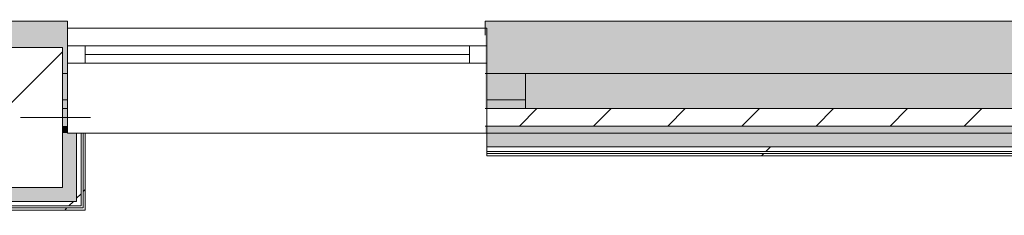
# Model space of a CAD drawing. Header units: millimetres. Extents: x -30280 to 100171, y -17460 to 4378.
# Tile 33 of 256: x -7173 to -4356, y -12575 to -12015. Entities that reach past the tile are written whole.
import ezdxf

# ---------------------------------------------------------------- set-up
doc = ezdxf.new("R2010")
doc.units = ezdxf.units.MM
doc.header["$MEASUREMENT"] = 0
doc.linetypes.add('Wipeout_Contour', pattern=[1000, 0, -1000])
for name, color, linetype in [('10_ESTR_Pilars', 7, 'Continuous'), ('12_FAÇ_Façana', 7, 'Continuous'), ('Nuevo_08_E_Envans secs', 7, 'Continuous'), ('Ventanas Archicad', 7, 'Continuous')]:
    doc.layers.add(name, color=color, linetype=linetype)
for name, color, linetype, lineweight in [('10_ESTR_Pilars_Pluma_Nº__20', 1, 'Continuous', 5), ('10_ESTR_Pilars_Pluma_Nº__28', 7, 'Continuous', 20), ('10_ESTR_Pilars_Pluma_Nº__42', 8, 'Continuous', 25), ('12_FAÇ_Façana_Pluma_Nº__1', 7, 'Continuous', 5), ('12_FAÇ_Façana_Pluma_Nº__2', 8, 'Continuous', 5), ('12_FAÇ_Façana_Pluma_Nº__7', 7, 'Continuous', 5), ('Nuevo_08_E_Envans secs_Pluma_Nº__1', 7, 'Continuous', 5), ('Nuevo_12_FAÇ_Façana_Pluma_Nº__1', 7, 'Continuous', 5), ('Ventanas Archicad_Pluma_Nº__1', 7, 'Continuous', 5), ('Ventanas Archicad_Pluma_Nº__7', 7, 'Continuous', 5)]:
    doc.layers.add(name, color=color, linetype=linetype, lineweight=lineweight)
for name, color, linetype, lineweight, true_color in [('12_FAÇ_Façana_Pluma_Nº__102', 7, 'Continuous', 5, 0xcccccc), ('12_FAÇ_Façana_Pluma_Nº__174', 7, 'Continuous', 13, 0xe4ad2c), ('12_FAÇ_Façana_Pluma_Nº__176', 7, 'Continuous', 15, 0x93a0c6), ('Nuevo_08_E_Envans secs_Pluma_Nº__102', 7, 'Continuous', 5, 0xcccccc), ('Nuevo_08_E_Envans secs_Pluma_Nº__171', 171, 'Continuous', 13, 0xaaaaff), ('Nuevo_08_E_Envans secs_Pluma_Nº__177', 7, 'Continuous', 15, 0xf7e046)]:
    doc.layers.add(name, color=color, linetype=linetype, lineweight=lineweight, true_color=true_color)
pattern_1 = [(45, (0, 0), (-106.066, 106.066), [])]
pattern_2 = [(0, (0, 0), (0, 375), [0, -375])]
pattern_3 = [(45, (0, 0), (-919.24, 919.24), [975, -325]), (45, (4e-13, 919.2), (-919.24, 919.24), [975, -325])]

# ---------------------------------------------------------------- blocks, each defined once
blk = doc.blocks.new('Muro_21_1', base_point=(-3301.1, -12339))
at = {"layer": '12_FAÇ_Façana_Pluma_Nº__102', "linetype": 'Continuous', "lineweight": 0, "true_color": 0xe5e5e5}
blk.add_hatch(color=254, dxfattribs=at).paths.add_polyline_path([(-5841.1, -12019), (-5841.1, -12169), (-3748.9, -12169), (-3748.9, -12019)])
at = {"layer": '12_FAÇ_Façana_Pluma_Nº__174', "linetype": 'Continuous', "lineweight": 13, "true_color": 0xe4ad2c}
blk.add_hatch(color=42, dxfattribs=at).paths.add_polyline_path([(-5841.1, -12269), (-3748.9, -12269), (-3748.9, -12169), (-5841.1, -12169)])
at = {"layer": '12_FAÇ_Façana_Pluma_Nº__176', "linetype": 'Continuous', "lineweight": 0, "true_color": 0x495063}
blk.add_hatch(color=251, dxfattribs=at).paths.add_polyline_path([(-5841.1, -12339), (-3748.9, -12339), (-3748.9, -12319), (-5841.1, -12319)])
at = {"layer": '12_FAÇ_Façana_Pluma_Nº__2', "linetype": 'Continuous', "lineweight": 5}
h = blk.add_hatch(dxfattribs=at)
h.set_pattern_fill('Ceramic_0001', color=8, style=0, pattern_type=2)
h.set_pattern_definition(pattern_1)
h.paths.add_polyline_path([(-5841.1, -12319), (-3748.9, -12319), (-3748.9, -12269), (-5841.1, -12269)])
at = {"layer": '12_FAÇ_Façana_Pluma_Nº__7', "color": 7, "linetype": 'Continuous', "lineweight": 5}
for p, q in [((-5841.1, -12169), (-3748.9, -12169)), ((-5841.1, -12269), (-3748.9, -12269)), ((-5841.1, -12319), (-3748.9, -12319))]:
    blk.add_line(p, q, dxfattribs=at)
at = {"layer": '12_FAÇ_Façana_Pluma_Nº__7', "color": 7, "linetype": 'Continuous', "lineweight": 5, "flags": 128}
for points in [[(-3748.9, -12019), (-5841.1, -12019)], [(-5841.1, -12019), (-5841.1, -12059)], [(-5841.1, -12339), (-3748.9, -12339)]]:
    blk.add_lwpolyline(points, dxfattribs=at)
blk = doc.blocks.new('Muro_22_1', base_point=(-7036.1, -12339))
at = {"layer": '12_FAÇ_Façana_Pluma_Nº__102', "linetype": 'Continuous', "lineweight": 0, "true_color": 0xe5e5e5}
blk.add_hatch(color=254, dxfattribs=at).paths.add_polyline_path([(-10997.4, -12019), (-10997.4, -12169), (-7450.4, -12169), (-7450.4, -12094.6), (-7050.4, -12094.6), (-7050.4, -12169), (-7036.1, -12169), (-7036.1, -12019)])
at = {"layer": '12_FAÇ_Façana_Pluma_Nº__174', "linetype": 'Continuous', "lineweight": 13, "true_color": 0xe4ad2c}
for points in [[(-10997.4, -12269), (-7450.4, -12269), (-7450.4, -12169), (-10997.4, -12169)], [(-7050.4, -12269), (-7036.1, -12269), (-7036.1, -12169), (-7050.4, -12169)]]:
    blk.add_hatch(color=42, dxfattribs=at).paths.add_polyline_path(points)
at = {"layer": '12_FAÇ_Façana_Pluma_Nº__176', "linetype": 'Continuous', "lineweight": 0, "true_color": 0x495063}
blk.add_hatch(color=251, dxfattribs=at).paths.add_polyline_path([(-7490.4, -12319), (-10997.4, -12319), (-10997.4, -12339), (-7490.4, -12339)])
at = {"layer": '12_FAÇ_Façana_Pluma_Nº__2', "linetype": 'Continuous', "lineweight": 5}
h = blk.add_hatch(dxfattribs=at)
h.set_pattern_fill('Ceramic_0001', color=8, style=0, pattern_type=2)
h.set_pattern_definition(pattern_1)
h.paths.add_polyline_path([(-7490.4, -12269), (-10997.4, -12269), (-10997.4, -12319), (-7490.4, -12319)])
at = {"layer": '12_FAÇ_Façana_Pluma_Nº__7', "color": 7, "linetype": 'Continuous', "lineweight": 5}
for p, q in [((-10997.4, -12169), (-7450.4, -12169)), ((-7050.4, -12169), (-7036.1, -12169)), ((-10997.4, -12269), (-7490.4, -12269)), ((-7450.4, -12269), (-7490.4, -12269)), ((-7036.1, -12269), (-7050.4, -12269)), ((-10997.4, -12319), (-7490.4, -12319))]:
    blk.add_line(p, q, dxfattribs=at)
at = {"layer": '12_FAÇ_Façana_Pluma_Nº__7', "color": 7, "linetype": 'Continuous', "lineweight": 5, "flags": 128}
for points in [[(-7036.1, -12019), (-10997.4, -12019)], [(-10997.4, -12019), (-10997.4, -12339)], [(-7036.1, -12059), (-7036.1, -12019)], [(-10997.4, -12339), (-7490.4, -12339)]]:
    blk.add_lwpolyline(points, dxfattribs=at)
at = {"layer": 'Nuevo_12_FAÇ_Façana_Pluma_Nº__1', "color": 7, "linetype": 'Continuous', "lineweight": 5}
for p, q in [((-7490.4, -12269), (-7490.4, -12319)), ((-7490.4, -12319), (-7490.4, -12339))]:
    blk.add_line(p, q, dxfattribs=at)
blk = doc.blocks.new('Ventana Vertical Multi-Faja 27')
at = {"layer": 'Ventanas Archicad_Pluma_Nº__1', "color": 7, "linetype": 'Continuous', "lineweight": 5}
for p, q in [((-600, 50), (600, 50)), ((-600, 0), (-550, 0)), ((-550, 0), (-550, -50)), ((-550, 0), (550, 0)), ((550, -50), (550, 0)), ((550, 0), (600, 0)), ((-550, -25), (550, -25)), ((-550, -50), (-600, -50)), ((550, -50), (-550, -50)), ((600, -50), (550, -50)), ((-600, -180), (-600, -155)), ((600, -180), (600, -155)), ((-600, -250), (600, -250))]:
    blk.add_line(p, q, dxfattribs=at)
at = {"layer": 'Ventanas Archicad_Pluma_Nº__7', "color": 7, "linetype": 'Continuous', "lineweight": 5}
for p, q in [((-600, 50), (-600, 30)), ((-600, 30), (-600, 0)), ((-600, 30), (-600, 0)), ((600, 50), (600, 30)), ((600, 30), (600, 0)), ((600, 30), (600, 0)), ((-600, 0), (-600, -50)), ((-600, 0), (-600, -50)), ((-600, 0), (-600, -50)), ((-600, 0), (-600, -50)), ((600, 0), (600, -50)), ((600, 0), (600, -50)), ((600, 0), (600, -50)), ((600, 0), (600, -50)), ((-600, -50), (-600, -80)), ((-600, -50), (-600, -80)), ((600, -50), (600, -80)), ((600, -50), (600, -80)), ((-600, -80), (-600, -155)), ((-600, -80), (-600, -155)), ((600, -80), (600, -155)), ((600, -80), (600, -155)), ((-600, -180), (-600, -230)), ((600, -180), (600, -230)), ((-600, -230), (-600, -250)), ((600, -230), (600, -250))]:
    blk.add_line(p, q, dxfattribs=at)
blk = doc.blocks.new('Muro_23_1', base_point=(-5841.1, -12339))
at = {"layer": '12_FAÇ_Façana', "linetype": 'Continuous', "lineweight": 0, "true_color": 0x000000}
h = blk.add_hatch(dxfattribs=at)
h.set_pattern_fill('Yeso_0001', color=18, style=0, pattern_type=2)
h.set_pattern_definition(pattern_2)
h.paths.add_polyline_path([(-7036.1, -12269), (-7036.1, -12244), (-7146.1, -12244), (-7146.1, -12269)])
h = blk.add_hatch(dxfattribs=at)
h.set_pattern_fill('Yeso_0001', color=18, style=0, pattern_type=2)
h.set_pattern_definition(pattern_2)
h.paths.add_polyline_path([(-5836.1, -12269), (-5726.1, -12269), (-5726.1, -12244), (-5836.1, -12244)])
at = {"layer": '12_FAÇ_Façana_Pluma_Nº__102', "linetype": 'Continuous', "lineweight": 0, "true_color": 0xe5e5e5}
for points in [[(-7146.1, -12169), (-7146.1, -12244), (-7036.1, -12244), (-7036.1, -12059)], [(-5726.1, -12169), (-5836.1, -12059), (-5836.1, -12244), (-5726.1, -12244)]]:
    blk.add_hatch(color=254, dxfattribs=at).paths.add_polyline_path(points)
at = {"layer": '12_FAÇ_Façana_Pluma_Nº__1', "color": 7, "linetype": 'Continuous', "lineweight": 5}
for p, q in [((-7146.1, -12244), (-7146.1, -12269)), ((-7036.1, -12244), (-7146.1, -12244)), ((-7036.1, -12269), (-7036.1, -12244)), ((-5836.1, -12269), (-5836.1, -12244)), ((-5836.1, -12244), (-5726.1, -12244)), ((-5726.1, -12244), (-5726.1, -12269)), ((-7146.1, -12269), (-7036.1, -12269)), ((-5726.1, -12269), (-5836.1, -12269))]:
    blk.add_line(p, q, dxfattribs=at)
at = {"layer": '12_FAÇ_Façana_Pluma_Nº__7', "color": 7, "linetype": 'Continuous', "lineweight": 5}
for p, q in [((-7036.1, -12039), (-7036.1, -12059)), ((-7036.1, -12059), (-7036.1, -12089)), ((-7036.1, -12059), (-7036.1, -12089)), ((-5836.1, -12039), (-5836.1, -12059)), ((-5836.1, -12059), (-5836.1, -12089)), ((-5836.1, -12059), (-5836.1, -12089)), ((-7036.1, -12089), (-7036.1, -12139)), ((-7036.1, -12089), (-7036.1, -12139)), ((-5836.1, -12089), (-5836.1, -12139)), ((-5836.1, -12089), (-5836.1, -12139)), ((-7036.1, -12139), (-7036.1, -12169)), ((-7036.1, -12139), (-7036.1, -12169)), ((-5836.1, -12139), (-5836.1, -12169)), ((-5836.1, -12139), (-5836.1, -12169)), ((-7146.1, -12169), (-7146.1, -12244)), ((-7036.1, -12169), (-7036.1, -12244)), ((-7036.1, -12169), (-7036.1, -12244)), ((-5836.1, -12169), (-5836.1, -12244)), ((-5836.1, -12169), (-5836.1, -12244)), ((-5726.1, -12169), (-5726.1, -12244)), ((-7036.1, -12269), (-7036.1, -12319)), ((-5836.1, -12269), (-5836.1, -12319)), ((-7036.1, -12319), (-7036.1, -12339)), ((-5836.1, -12319), (-5836.1, -12339))]:
    blk.add_line(p, q, dxfattribs=at)
at = {"layer": 'Ventanas Archicad', "color": 253, "linetype": 'Continuous', "lineweight": 5, "true_color": 0xa4a4a6, "zscale": 1000}
blk.add_blockref('Ventana Vertical Multi-Faja 27', (-6436.1, -12089), dxfattribs=at)
blk = doc.blocks.new('*X265')
at = {"layer": 'Nuevo_08_E_Envans secs_Pluma_Nº__102', "linetype": 'Continuous', "lineweight": 5, "true_color": 0xcccccc}
blk.add_hatch(color=254, dxfattribs=at).paths.add_polyline_path([(-7050.4, -12494.6), (-7010.4, -12534.6), (-7010.4, -12494.6)])
blk = doc.blocks.new('*X266')
at = {"layer": 'Nuevo_08_E_Envans secs_Pluma_Nº__102', "linetype": 'Continuous', "lineweight": 5, "true_color": 0xcccccc}
blk.add_hatch(color=254, dxfattribs=at).paths.add_polyline_path([(-7050.4, -12494.6), (-7450.4, -12494.6), (-7450.4, -12534.6), (-7050.4, -12534.6)])
blk = doc.blocks.new('*X267')
at = {"layer": 'Nuevo_08_E_Envans secs_Pluma_Nº__102', "linetype": 'Continuous', "lineweight": 5, "true_color": 0xcccccc}
blk.add_hatch(color=254, dxfattribs=at).paths.add_polyline_path([(-7050.4, -12534.6), (-7010.4, -12534.6), (-7050.4, -12494.6)])
blk = doc.blocks.new('Muro_88_1', base_point=(-7450.4, -12494.6))
at = {"color": 254, "linetype": 'Wipeout_Contour', "lineweight": 0, "ltscale": 43106.55701}
blk.add_wipeout([(-6985.4, -12553.6), (-6991.4, -12553.6), (-6985.4, -12559.6)], dxfattribs=at).dxf.layer = 'Nuevo_08_E_Envans secs'
at = {"layer": 'Nuevo_08_E_Envans secs_Pluma_Nº__171', "linetype": 'Continuous', "lineweight": 13, "true_color": 0xaaaaff}
h = blk.add_hatch(dxfattribs=at)
h.set_pattern_fill('Panellat_HPL_0001', color=161, style=0, pattern_type=2)
h.set_pattern_definition(pattern_3)
h.paths.add_polyline_path([(-6985.4, -12553.6), (-6991.4, -12553.6), (-6985.4, -12559.6)])
at = {"color": 254, "linetype": 'Wipeout_Contour', "lineweight": 0, "ltscale": 43083.826978}
blk.add_wipeout([(-6997.4, -12534.6), (-7010.4, -12534.6), (-6997.4, -12547.6)], dxfattribs=at).dxf.layer = 'Nuevo_08_E_Envans secs'
at = {"layer": 'Nuevo_08_E_Envans secs_Pluma_Nº__177', "linetype": 'Continuous', "lineweight": 15, "true_color": 0xf7e046}
h = blk.add_hatch(dxfattribs=at)
h.set_pattern_fill('Panellat_HPL_0001', color=53, style=0, pattern_type=2)
h.set_pattern_definition(pattern_3)
h.paths.add_polyline_path([(-6997.4, -12534.6), (-7010.4, -12534.6), (-6997.4, -12547.6)])
at = {"layer": 'Nuevo_08_E_Envans secs', "color": 7, "lineweight": 20}
blk.add_blockref('*X265', (0, 0), dxfattribs=at)
at = {"color": 254, "linetype": 'Wipeout_Contour', "lineweight": 0, "ltscale": 58004.913338}
blk.add_wipeout([(-6991.4, -12553.6), (-7509.4, -12553.6), (-7509.4, -12559.6), (-6991.4, -12559.6)], dxfattribs=at).dxf.layer = 'Nuevo_08_E_Envans secs'
at = {"layer": 'Nuevo_08_E_Envans secs_Pluma_Nº__171', "linetype": 'Continuous', "lineweight": 13, "true_color": 0xaaaaff}
h = blk.add_hatch(dxfattribs=at)
h.set_pattern_fill('Panellat_HPL_0001', color=161, style=0, pattern_type=2)
h.set_pattern_definition(pattern_3)
h.paths.add_polyline_path([(-6991.4, -12553.6), (-7509.4, -12553.6), (-7509.4, -12559.6), (-6991.4, -12559.6)])
at = {"color": 254, "linetype": 'Wipeout_Contour', "lineweight": 0, "ltscale": 57950.25273}
blk.add_wipeout([(-7010.4, -12534.6), (-7490.4, -12534.6), (-7490.4, -12547.6), (-7010.4, -12547.6)], dxfattribs=at).dxf.layer = 'Nuevo_08_E_Envans secs'
at = {"color": 254, "linetype": 'Wipeout_Contour', "lineweight": 0, "ltscale": 43115.105063}
blk.add_wipeout([(-6991.4, -12559.6), (-6985.4, -12559.6), (-6991.4, -12553.6)], dxfattribs=at).dxf.layer = 'Nuevo_08_E_Envans secs'
at = {"layer": 'Nuevo_08_E_Envans secs_Pluma_Nº__171', "linetype": 'Continuous', "lineweight": 13, "true_color": 0xaaaaff}
h = blk.add_hatch(dxfattribs=at)
h.set_pattern_fill('Panellat_HPL_0001', color=161, style=0, pattern_type=2)
h.set_pattern_definition(pattern_3)
h.paths.add_polyline_path([(-6991.4, -12559.6), (-6985.4, -12559.6), (-6991.4, -12553.6)])
at = {"layer": 'Nuevo_08_E_Envans secs_Pluma_Nº__177', "linetype": 'Continuous', "lineweight": 15, "true_color": 0xf7e046}
h = blk.add_hatch(dxfattribs=at)
h.set_pattern_fill('Panellat_HPL_0001', color=53, style=0, pattern_type=2)
h.set_pattern_definition(pattern_3)
h.paths.add_polyline_path([(-7010.4, -12534.6), (-7490.4, -12534.6), (-7490.4, -12547.6), (-7010.4, -12547.6)])
at = {"layer": 'Nuevo_08_E_Envans secs_Pluma_Nº__1', "color": 7, "linetype": 'Continuous', "lineweight": 5}
for p, q in [((-7490.4, -12534.6), (-7450.4, -12534.6)), ((-7450.4, -12534.6), (-7050.4, -12534.6)), ((-7509.4, -12553.6), (-7503.4, -12553.6)), ((-7503.4, -12547.6), (-7490.4, -12547.6))]:
    blk.add_line(p, q, dxfattribs=at)
at = {"layer": 'Nuevo_08_E_Envans secs', "color": 7, "lineweight": 20}
blk.add_blockref('*X266', (0, 0), dxfattribs=at)
at = {"color": 254, "linetype": 'Wipeout_Contour', "lineweight": 0, "ltscale": 43101.901079}
blk.add_wipeout([(-7010.4, -12547.6), (-6997.4, -12547.6), (-7010.4, -12534.6)], dxfattribs=at).dxf.layer = 'Nuevo_08_E_Envans secs'
at = {"layer": 'Nuevo_08_E_Envans secs_Pluma_Nº__177', "linetype": 'Continuous', "lineweight": 15, "true_color": 0xf7e046}
h = blk.add_hatch(dxfattribs=at)
h.set_pattern_fill('Panellat_HPL_0001', color=53, style=0, pattern_type=2)
h.set_pattern_definition(pattern_3)
h.paths.add_polyline_path([(-7010.4, -12547.6), (-6997.4, -12547.6), (-7010.4, -12534.6)])
at = {"layer": 'Nuevo_08_E_Envans secs_Pluma_Nº__1', "color": 7, "linetype": 'Continuous', "lineweight": 5}
for p, q in [((-7010.4, -12534.6), (-7010.4, -12494.6)), ((-7050.4, -12534.6), (-7010.4, -12534.6)), ((-6997.4, -12547.6), (-6997.4, -12534.6)), ((-7503.4, -12553.6), (-6997.4, -12553.6)), ((-7490.4, -12547.6), (-7010.4, -12547.6)), ((-7010.4, -12547.6), (-6997.4, -12547.6)), ((-6997.4, -12553.6), (-6991.4, -12553.6)), ((-6991.4, -12553.6), (-6991.4, -12547.6))]:
    blk.add_line(p, q, dxfattribs=at)
at = {"layer": 'Nuevo_08_E_Envans secs_Pluma_Nº__1', "color": 7, "linetype": 'Continuous', "lineweight": 5, "flags": 128}
for points in [[(-7509.4, -12559.6), (-6985.4, -12559.6)], [(-6985.4, -12559.6), (-6985.4, -12553.6)]]:
    blk.add_lwpolyline(points, dxfattribs=at)
at = {"layer": 'Nuevo_08_E_Envans secs', "color": 7, "lineweight": 20}
blk.add_blockref('*X267', (0, 0), dxfattribs=at)
blk = doc.blocks.new('*X269')
at = {"layer": 'Nuevo_08_E_Envans secs_Pluma_Nº__102', "linetype": 'Continuous', "lineweight": 5, "true_color": 0xcccccc}
blk.add_hatch(color=254, dxfattribs=at).paths.add_polyline_path([(-7050.4, -12339), (-7036.1, -12339), (-7036.1, -12319), (-7050.4, -12319)])
blk = doc.blocks.new('*X270')
at = {"layer": 'Nuevo_08_E_Envans secs_Pluma_Nº__102', "linetype": 'Continuous', "lineweight": 5, "true_color": 0xcccccc}
blk.add_hatch(color=254, dxfattribs=at).paths.add_polyline_path([(-7050.4, -12319), (-7036.1, -12319), (-7036.1, -12269), (-7050.4, -12269)])
blk = doc.blocks.new('*X271')
at = {"layer": 'Nuevo_08_E_Envans secs_Pluma_Nº__102', "linetype": 'Continuous', "lineweight": 5, "true_color": 0xcccccc}
blk.add_hatch(color=254, dxfattribs=at).paths.add_polyline_path([(-7010.4, -12494.6), (-7010.4, -12339), (-7050.4, -12339), (-7050.4, -12494.6)])
blk = doc.blocks.new('Muro_89_1', base_point=(-7050.4, -12494.6))
at = {"layer": '12_FAÇ_Façana_Pluma_Nº__7', "color": 7, "linetype": 'Continuous', "lineweight": 5}
blk.add_line((-7036.1, -12269), (-7050.4, -12269), dxfattribs=at)
at = {"layer": 'Nuevo_08_E_Envans secs', "color": 7, "lineweight": 20}
for name in ['*X270', '*X269']:
    blk.add_blockref(name, (0, 0), dxfattribs=at)
at = {"color": 254, "linetype": 'Wipeout_Contour', "lineweight": 0, "ltscale": 57096.402394}
blk.add_wipeout([(-6985.4, -12339), (-6991.4, -12339), (-6991.4, -12553.6), (-6985.4, -12553.6)], dxfattribs=at).dxf.layer = 'Nuevo_08_E_Envans secs'
at = {"layer": 'Nuevo_08_E_Envans secs_Pluma_Nº__171', "linetype": 'Continuous', "lineweight": 13, "true_color": 0xaaaaff}
h = blk.add_hatch(dxfattribs=at)
h.set_pattern_fill('Panellat_HPL_0001', color=161, style=0, pattern_type=2)
h.set_pattern_definition(pattern_3)
h.paths.add_polyline_path([(-6985.4, -12339), (-6991.4, -12339), (-6991.4, -12553.6), (-6985.4, -12553.6)])
at = {"color": 254, "linetype": 'Wipeout_Contour', "lineweight": 0, "ltscale": 57093.608829}
blk.add_wipeout([(-6997.4, -12339), (-7010.4, -12339), (-7010.4, -12534.6), (-6997.4, -12534.6)], dxfattribs=at).dxf.layer = 'Nuevo_08_E_Envans secs'
at = {"layer": 'Nuevo_08_E_Envans secs_Pluma_Nº__177', "linetype": 'Continuous', "lineweight": 15, "true_color": 0xf7e046}
h = blk.add_hatch(dxfattribs=at)
h.set_pattern_fill('Panellat_HPL_0001', color=53, style=0, pattern_type=2)
h.set_pattern_definition(pattern_3)
h.paths.add_polyline_path([(-6997.4, -12339), (-7010.4, -12339), (-7010.4, -12534.6), (-6997.4, -12534.6)])
at = {"layer": 'Nuevo_08_E_Envans secs_Pluma_Nº__1', "color": 7, "linetype": 'Continuous', "lineweight": 5}
for p, q in [((-7010.4, -12494.6), (-7010.4, -12339)), ((-6997.4, -12534.6), (-6997.4, -12339)), ((-6991.4, -12547.6), (-6991.4, -12339)), ((-7010.4, -12534.6), (-7010.4, -12494.6)), ((-6997.4, -12547.6), (-6997.4, -12534.6)), ((-6991.4, -12553.6), (-6991.4, -12547.6))]:
    blk.add_line(p, q, dxfattribs=at)
at = {"layer": 'Nuevo_08_E_Envans secs_Pluma_Nº__1', "color": 7, "linetype": 'Continuous', "lineweight": 5, "flags": 128}
for points in [[(-6997.4, -12339), (-7010.4, -12339)], [(-6991.4, -12339), (-6997.4, -12339)], [(-6985.4, -12339), (-6991.4, -12339)], [(-6985.4, -12553.6), (-6985.4, -12339)]]:
    blk.add_lwpolyline(points, dxfattribs=at)
at = {"layer": 'Nuevo_08_E_Envans secs', "color": 7, "lineweight": 20}
blk.add_blockref('*X271', (0, 0), dxfattribs=at)
blk = doc.blocks.new('*X479')
at = {"layer": 'Nuevo_08_E_Envans secs_Pluma_Nº__102', "linetype": 'Continuous', "lineweight": 5, "true_color": 0xcccccc}
blk.add_hatch(color=254, dxfattribs=at).paths.add_polyline_path([(-5836.1, -12379), (-3301.1, -12379), (-3301.1, -12339), (-5836.1, -12339)])
blk = doc.blocks.new('Muro_132_1', base_point=(-5836.1, -12404))
at = {"layer": 'Nuevo_08_E_Envans secs_Pluma_Nº__1', "color": 7, "linetype": 'Continuous', "lineweight": 5, "flags": 128}
blk.add_lwpolyline([(-3748.9, -12339), (-5836.1, -12339)], dxfattribs=at)
at = {"color": 254, "linetype": 'Wipeout_Contour', "lineweight": 0, "ltscale": 53076.863773}
blk.add_wipeout([(-5836.1, -12404), (-3301.1, -12404), (-3301.1, -12398), (-5836.1, -12398)], dxfattribs=at).dxf.layer = 'Nuevo_08_E_Envans secs'
at = {"layer": 'Nuevo_08_E_Envans secs_Pluma_Nº__171', "linetype": 'Continuous', "lineweight": 13, "true_color": 0xaaaaff}
h = blk.add_hatch(dxfattribs=at)
h.set_pattern_fill('Panellat_HPL_0001', color=161, style=0, pattern_type=2)
h.set_pattern_definition(pattern_3)
h.paths.add_polyline_path([(-5836.1, -12404), (-3301.1, -12404), (-3301.1, -12398), (-5836.1, -12398)])
at = {"color": 254, "linetype": 'Wipeout_Contour', "lineweight": 0, "ltscale": 53018.862668}
blk.add_wipeout([(-5836.1, -12392), (-3301.1, -12392), (-3301.1, -12379), (-5836.1, -12379)], dxfattribs=at).dxf.layer = 'Nuevo_08_E_Envans secs'
at = {"layer": 'Nuevo_08_E_Envans secs_Pluma_Nº__177', "linetype": 'Continuous', "lineweight": 15, "true_color": 0xf7e046}
h = blk.add_hatch(dxfattribs=at)
h.set_pattern_fill('Panellat_HPL_0001', color=53, style=0, pattern_type=2)
h.set_pattern_definition(pattern_3)
h.paths.add_polyline_path([(-5836.1, -12392), (-3301.1, -12392), (-3301.1, -12379), (-5836.1, -12379)])
at = {"layer": 'Nuevo_08_E_Envans secs_Pluma_Nº__1', "color": 7, "linetype": 'Continuous', "lineweight": 5}
for p, q in [((-5836.1, -12379), (-3301.1, -12379)), ((-5836.1, -12392), (-3301.1, -12392)), ((-5836.1, -12398), (-3301.1, -12398))]:
    blk.add_line(p, q, dxfattribs=at)
at = {"layer": 'Nuevo_08_E_Envans secs_Pluma_Nº__1', "color": 7, "linetype": 'Continuous', "lineweight": 5, "flags": 128}
for points in [[(-5836.1, -12379), (-5836.1, -12339)], [(-3301.1, -12379), (-3301.1, -12339)], [(-5836.1, -12392), (-5836.1, -12379)], [(-5836.1, -12398), (-5836.1, -12392)], [(-3301.1, -12392), (-3301.1, -12379)], [(-3301.1, -12398), (-3301.1, -12392)], [(-5836.1, -12404), (-5836.1, -12398)], [(-5836.1, -12404), (-3301.1, -12404)], [(-3301.1, -12404), (-3301.1, -12398)]]:
    blk.add_lwpolyline(points, dxfattribs=at)
at = {"layer": 'Nuevo_08_E_Envans secs', "color": 7, "lineweight": 20}
blk.add_blockref('*X479', (0, 0), dxfattribs=at)
blk = doc.blocks.new('Pilar_15_1', base_point=(-7250.4, -12294.6))
at = {"color": 254, "linetype": 'Wipeout_Contour', "lineweight": 0, "ltscale": 57098.406858}
blk.add_wipeout([(-7450.4, -12494.6), (-7050.4, -12494.6), (-7050.4, -12094.6), (-7450.4, -12094.6)], dxfattribs=at).dxf.layer = '10_ESTR_Pilars'
at = {"layer": '10_ESTR_Pilars_Pluma_Nº__42', "linetype": 'Continuous', "lineweight": 25}
h = blk.add_hatch(dxfattribs=at)
h.set_pattern_fill('00_GCT_trama_45º_e1_400__05', color=8, style=0, pattern_type=2)
h.set_pattern_definition([(45, (0, 0), (-229.81, 229.81), [])])
h.paths.add_polyline_path([(-7450.4, -12494.6), (-7050.4, -12494.6), (-7050.4, -12094.6), (-7450.4, -12094.6)])
at = {"layer": '10_ESTR_Pilars_Pluma_Nº__20', "color": 1, "linetype": 'Continuous', "lineweight": 5}
for p, q in [((-7250.4, -12214.6), (-7250.4, -12014.6)), ((-7330.4, -12294.6), (-7530.4, -12294.6)), ((-7170.4, -12294.6), (-6970.4, -12294.6)), ((-7250.4, -12374.6), (-7250.4, -12574.6))]:
    blk.add_line(p, q, dxfattribs=at)
blk.add_point((-7250.4, -12294.6), dxfattribs=at)
at = {"layer": '10_ESTR_Pilars_Pluma_Nº__28', "color": 7, "linetype": 'Continuous', "lineweight": 20, "flags": 128}
blk.add_lwpolyline([(-7450.4, -12494.6), (-7050.4, -12494.6), (-7050.4, -12094.6), (-7450.4, -12094.6)], close=True, dxfattribs=at)

msp = doc.modelspace()

# ---------------------------------------------------------------- block references
at = {"layer": '12_FAÇ_Façana', "color": 7, "lineweight": 20}
for name, p in [('Muro_22_1', (-7036.1, -12339)), ('Muro_21_1', (-3301.1, -12339)), ('Muro_23_1', (-5841.1, -12339))]:
    msp.add_blockref(name, p, dxfattribs=at)
at = {"layer": 'Nuevo_08_E_Envans secs', "color": 7, "lineweight": 20}
msp.add_blockref('Muro_88_1', (-7450.4, -12494.6), dxfattribs=at)

# ---------------------------------------------------------------- next in the draw order: block references
for name, p in [('Muro_89_1', (-7050.4, -12494.6)), ('Muro_132_1', (-5836.1, -12404))]:
    msp.add_blockref(name, p, dxfattribs=at)

# ---------------------------------------------------------------- next in the draw order: block references
at = {"layer": '10_ESTR_Pilars', "color": 7, "lineweight": 20}
msp.add_blockref('Pilar_15_1', (-7250.4, -12294.6), dxfattribs=at)

doc.saveas('drawing.dxf')
